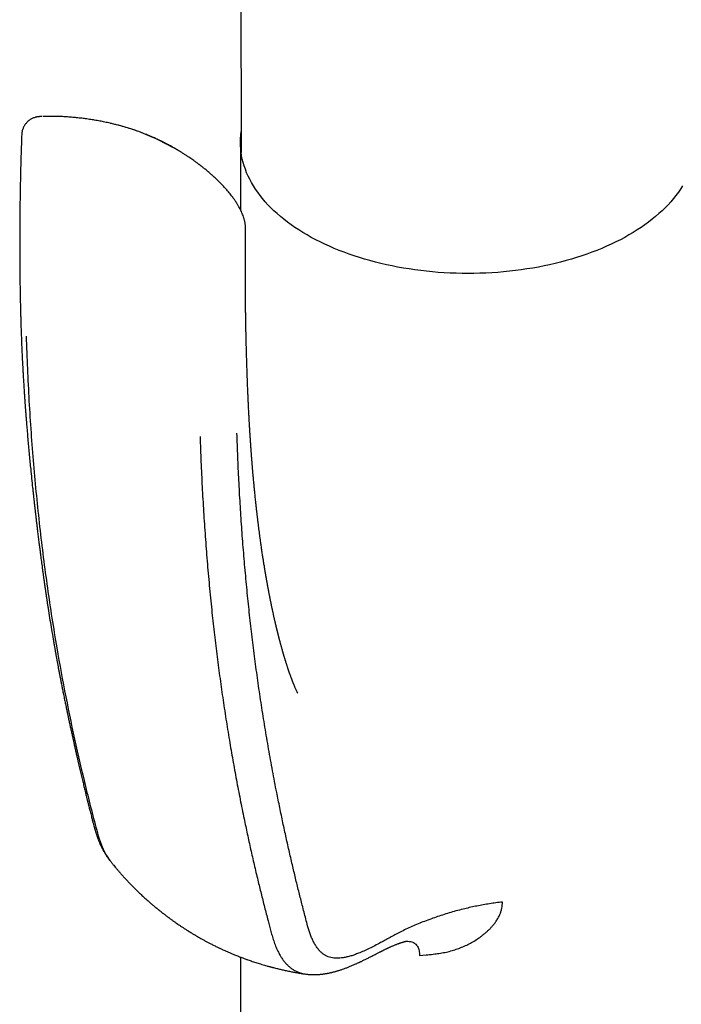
# Model space of a CAD drawing. Header units: millimetres. Extents: x 8 to 718, y 12 to 784.
# Tile 9 of 58: x 643 to 679, y 192 to 246. Entities that reach past the tile are written whole.
import ezdxf

# ---------------------------------------------------------------- set-up
doc = ezdxf.new("R2010")
doc.units = ezdxf.units.MM

msp = doc.modelspace()

# ---------------------------------------------------------------- linework, layer by layer
at = {"color": 7, "linetype": 'Continuous', "lineweight": 30}
for p, q in [((645.026, 240.318), (644.891, 240.317)), ((648.407, 239.875), (648.241, 239.917)), ((655.21, 238.925), (655.21, 235.253)), ((664.969, 194.633), (665.322, 194.665)), ((655.21, 194.552), (655.21, 182.478))]:
    msp.add_line(p, q, dxfattribs=at)
at = {"color": 7, "linetype": 'Continuous', "lineweight": 30, "flags": 128}
msp.add_lwpolyline([(679.298, 236.536), (679.186, 236.36), (679.066, 236.186), (678.938, 236.014), (678.802, 235.843), (678.658, 235.675), (678.507, 235.509), (678.348, 235.346), (678.182, 235.185), (678.009, 235.026), (677.829, 234.871), (677.642, 234.718), (677.447, 234.567), (677.246, 234.42), (677.039, 234.276), (676.825, 234.135), (676.604, 233.998), (676.378, 233.863), (676.145, 233.733), (675.907, 233.605), (675.663, 233.482), (675.413, 233.362), (675.158, 233.246), (674.898, 233.134), (674.633, 233.026), (674.363, 232.922), (674.089, 232.822), (673.81, 232.726), (673.526, 232.634), (673.239, 232.547), (672.948, 232.464), (672.653, 232.386), (672.355, 232.312), (672.053, 232.242), (671.749, 232.177), (671.442, 232.117), (671.132, 232.062), (670.819, 232.011), (670.504, 231.965), (670.188, 231.923), (669.869, 231.887), (669.55, 231.855), (669.228, 231.828), (668.906, 231.806), (668.583, 231.789), (668.259, 231.777), (667.934, 231.769), (667.61, 231.767), (667.285, 231.769), (666.961, 231.777), (666.637, 231.789), (666.314, 231.806), (665.991, 231.828), (665.67, 231.855), (665.35, 231.887), (665.032, 231.923), (664.715, 231.965), (664.4, 232.011), (664.088, 232.062), (663.778, 232.117), (663.471, 232.177), (663.166, 232.242), (662.864, 232.312), (662.566, 232.386), (662.271, 232.464), (661.98, 232.547), (661.693, 232.634), (661.41, 232.726), (661.131, 232.822), (660.856, 232.922), (660.586, 233.026), (660.321, 233.134), (660.061, 233.246), (659.806, 233.362), (659.557, 233.482), (659.313, 233.605), (659.074, 233.733), (658.842, 233.863), (658.615, 233.998), (658.395, 234.135), (658.181, 234.276), (657.973, 234.42), (657.772, 234.567), (657.578, 234.718), (657.391, 234.871), (657.21, 235.026), (657.037, 235.185), (656.871, 235.346), (656.712, 235.509), (656.561, 235.675), (656.418, 235.843), (656.282, 236.014), (656.154, 236.186), (656.033, 236.36), (655.921, 236.536), (655.817, 236.713), (655.72, 236.892), (655.632, 237.072), (655.552, 237.254), (655.481, 237.437), (655.417, 237.621), (655.362, 237.805), (655.316, 237.991), (655.278, 238.177), (655.248, 238.363), (655.227, 238.55), (655.214, 238.738), (655.21, 238.925), (655.214, 239.112), (655.227, 239.3), (655.248, 239.487), (655.249, 239.491)], dxfattribs=at)
at = {"color": 7, "linetype": 'Continuous', "lineweight": 30}
for points, knots in [([(655.081, 311.55), (655.109, 301.291), (655.156, 284.13), (655.202, 263.488), (655.231, 249.347), (655.246, 242.107), (655.253, 238.348)], [0, 0, 0, 0, 0.42054, 0.703408, 0.845984, 1, 1, 1, 1]), ([(644.397, 240.313), (644.375, 240.311), (644.335, 240.309), (644.285, 240.306), (644.246, 240.302), (644.217, 240.299), (644.193, 240.296), (644.164, 240.292), (644.128, 240.286), (644.079, 240.275), (644.017, 240.259), (643.947, 240.235), (643.872, 240.203), (643.8, 240.165), (643.729, 240.119), (643.658, 240.065), (643.592, 240.005), (643.537, 239.943), (643.498, 239.894), (643.469, 239.853), (643.444, 239.814), (643.416, 239.764), (643.385, 239.701), (643.356, 239.626), (643.329, 239.539), (643.309, 239.441), (643.304, 239.371), (643.301, 239.335)], [0, 0, 0, 0, 0.0438172, 0.0810155, 0.1120117, 0.1368102, 0.1553177, 0.1701316, 0.1994537, 0.2304396, 0.2651033, 0.3156284, 0.3623184, 0.409776, 0.458743, 0.5111156, 0.5660849, 0.6151687, 0.6561399, 0.6761492, 0.7029702, 0.7367798, 0.7773997, 0.8245414, 0.8777775, 0.9365179, 1, 1, 1, 1]), ([(644.982, 240.321), (644.909, 240.321), (644.761, 240.322), (644.583, 240.32), (644.481, 240.315), (644.449, 240.313)], [0, 0, 0, 0, 0.403546, 0.811599, 1, 1, 1, 1]), ([(648.184, 239.93), (648.16, 239.935), (648.043, 239.963), (647.833, 240.008), (647.554, 240.064), (647.274, 240.113), (646.993, 240.158), (646.713, 240.197), (646.432, 240.231), (646.152, 240.26), (645.871, 240.283), (645.591, 240.301), (645.311, 240.313), (645.122, 240.32), (645.027, 240.32), (645.026, 240.32)], [0, 0, 0, 0, 0.023221, 0.112925, 0.202396, 0.291641, 0.380669, 0.469485, 0.558097, 0.646513, 0.73474, 0.822783, 0.910651, 0.998349, 1, 1, 1, 1]), ([(651.563, 238.606), (651.197, 238.804), (650.508, 239.177), (649.464, 239.575), (648.708, 239.813), (648.271, 239.905), (648.183, 239.924)], [0, 0, 0, 0, 0.350597, 0.659893, 0.931029, 1, 1, 1, 1]), ([(651.64, 238.574), (651.599, 238.598), (651.52, 238.643), (651.408, 238.705), (651.31, 238.759), (651.224, 238.805), (651.152, 238.843), (651.094, 238.873), (651.049, 238.896), (651.018, 238.912), (650.998, 238.922), (650.985, 238.928), (650.969, 238.936), (650.942, 238.949), (650.902, 238.969), (650.851, 238.995), (650.788, 239.025), (650.713, 239.061), (650.626, 239.102), (650.526, 239.147), (650.415, 239.197), (650.292, 239.25), (650.161, 239.304), (649.959, 239.386), (649.686, 239.49), (649.337, 239.61), (648.98, 239.722), (648.693, 239.804), (648.523, 239.846), (648.477, 239.858)], [0, 0, 0, 0, 0.042379, 0.080241, 0.113588, 0.14242, 0.166734, 0.18653, 0.201055, 0.21156, 0.218044, 0.221109, 0.224321, 0.234141, 0.247623, 0.264766, 0.285574, 0.310587, 0.339423, 0.372087, 0.408585, 0.448926, 0.492029, 0.535156, 0.642522, 0.749298, 0.855545, 0.961323, 1, 1, 1, 1]), ([(643.3, 239.334), (643.295, 239.199), (643.284, 238.887), (643.268, 238.407), (643.253, 237.899), (643.24, 237.409), (643.229, 236.937), (643.22, 236.491), (643.212, 236.071), (643.206, 235.675), (643.201, 235.295), (643.197, 234.931), (643.194, 234.583), (643.192, 234.25), (643.191, 233.933), (643.19, 233.631), (643.19, 233.345), (643.19, 233.076), (643.191, 232.823), (643.192, 232.587), (643.194, 232.365), (643.195, 232.163), (643.197, 231.98), (643.199, 231.814), (643.2, 231.661), (643.202, 231.515), (643.204, 231.373), (643.206, 231.229), (643.21, 230.995), (643.215, 230.667), (643.222, 230.346), (643.226, 230.12), (643.229, 229.994), (643.232, 229.866), (643.235, 229.739), (643.239, 229.618), (643.241, 229.507), (643.244, 229.409), (643.246, 229.324), (643.248, 229.254), (643.25, 229.207), (643.251, 229.175), (643.251, 229.15), (643.253, 229.113), (643.254, 229.064), (643.256, 229.002), (643.258, 228.927), (643.26, 228.871), (643.261, 228.84), (643.261, 228.839)], [0, 0, 0, 0, 0.038051, 0.08741, 0.135134, 0.181226, 0.225688, 0.268521, 0.307415, 0.344862, 0.380862, 0.415415, 0.448522, 0.480182, 0.510396, 0.539163, 0.566484, 0.592357, 0.616361, 0.638968, 0.66018, 0.679995, 0.697092, 0.712993, 0.727697, 0.74133, 0.754939, 0.768757, 0.782784, 0.822442, 0.863686, 0.875761, 0.887966, 0.9003, 0.912764, 0.924857, 0.935626, 0.945045, 0.953312, 0.960157, 0.96558, 0.966983, 0.969319, 0.972887, 0.977686, 0.983718, 0.990981, 0.999476, 1, 1, 1, 1]), ([(655.494, 234.177), (655.494, 234.199), (655.494, 234.24), (655.491, 234.294), (655.488, 234.338), (655.485, 234.381), (655.479, 234.43), (655.472, 234.479), (655.464, 234.53), (655.453, 234.585), (655.44, 234.643), (655.426, 234.698), (655.412, 234.75), (655.396, 234.805), (655.37, 234.882), (655.338, 234.969), (655.291, 235.084), (655.244, 235.186), (655.19, 235.295), (655.143, 235.381), (655.098, 235.459), (655.058, 235.527), (655.011, 235.601), (654.961, 235.678), (654.911, 235.752), (654.855, 235.831), (654.795, 235.912), (654.725, 236.004), (654.647, 236.103), (654.56, 236.209), (654.468, 236.315), (654.377, 236.418), (654.292, 236.51), (654.213, 236.594), (654.14, 236.671), (654.063, 236.749), (653.978, 236.832), (653.887, 236.92), (653.792, 237.009), (653.703, 237.09), (653.621, 237.164), (653.544, 237.232), (653.464, 237.3), (653.382, 237.369), (653.302, 237.435), (653.227, 237.496), (653.165, 237.545), (653.115, 237.584), (653.077, 237.614), (653.046, 237.638), (653.02, 237.658), (652.996, 237.676), (652.969, 237.697), (652.935, 237.722), (652.894, 237.753), (652.845, 237.789), (652.784, 237.834), (652.709, 237.888), (652.62, 237.951), (652.517, 238.022), (652.402, 238.101), (652.274, 238.185), (652.134, 238.276), (651.981, 238.371), (651.815, 238.472), (651.7, 238.54), (651.64, 238.574)], [0, 0, 0, 0, 0.010798, 0.019636, 0.02682, 0.0342, 0.04213, 0.05169, 0.059431, 0.068975, 0.080526, 0.089909, 0.098512, 0.107395, 0.117592, 0.14078, 0.159403, 0.182284, 0.20048, 0.222104, 0.233922, 0.247419, 0.262826, 0.278741, 0.294582, 0.308728, 0.327529, 0.345537, 0.367276, 0.390991, 0.414338, 0.437139, 0.458914, 0.476632, 0.493993, 0.511245, 0.530475, 0.552119, 0.573312, 0.593502, 0.609716, 0.626285, 0.643212, 0.660499, 0.677965, 0.693709, 0.70723, 0.716403, 0.724176, 0.730552, 0.735533, 0.739642, 0.744982, 0.751771, 0.76001, 0.769702, 0.781144, 0.796219, 0.813679, 0.833521, 0.855742, 0.88034, 0.906813, 0.935579, 0.966641, 1, 1, 1, 1]), ([(655.663, 224.382), (655.661, 224.41), (655.658, 224.475), (655.653, 224.575), (655.648, 224.677), (655.644, 224.767), (655.641, 224.842), (655.638, 224.909), (655.635, 224.98), (655.631, 225.06), (655.627, 225.151), (655.623, 225.245), (655.619, 225.353), (655.613, 225.474), (655.608, 225.606), (655.603, 225.724), (655.599, 225.831), (655.595, 225.933), (655.591, 226.037), (655.588, 226.138), (655.584, 226.229), (655.581, 226.317), (655.577, 226.43), (655.572, 226.57), (655.567, 226.735), (655.562, 226.898), (655.557, 227.056), (655.552, 227.203), (655.548, 227.351), (655.544, 227.507), (655.54, 227.645), (655.537, 227.754), (655.535, 227.824), (655.533, 227.893), (655.532, 227.964), (655.53, 228.04), (655.528, 228.119), (655.526, 228.199), (655.524, 228.279), (655.522, 228.364), (655.52, 228.456), (655.518, 228.559), (655.516, 228.656), (655.514, 228.744), (655.513, 228.815), (655.512, 228.879), (655.511, 228.932), (655.51, 228.976), (655.509, 229.01), (655.509, 229.042), (655.508, 229.081), (655.507, 229.135), (655.506, 229.205), (655.504, 229.288), (655.503, 229.376), (655.501, 229.481), (655.5, 229.594), (655.498, 229.715), (655.496, 229.826), (655.495, 229.931), (655.494, 230.034), (655.493, 230.136), (655.491, 230.254), (655.49, 230.394), (655.488, 230.558), (655.487, 230.73), (655.486, 230.889), (655.485, 231.028), (655.484, 231.142), (655.484, 231.24), (655.483, 231.323), (655.483, 231.404), (655.483, 231.493), (655.482, 231.596), (655.482, 231.72), (655.482, 231.864), (655.482, 232.03), (655.482, 232.175), (655.482, 232.29), (655.482, 232.366), (655.482, 232.431), (655.482, 232.485), (655.482, 232.531), (655.482, 232.579), (655.483, 232.638), (655.483, 232.714), (655.483, 232.8), (655.484, 232.888), (655.484, 232.971), (655.485, 233.059), (655.485, 233.15), (655.486, 233.242), (655.486, 233.323), (655.487, 233.389), (655.487, 233.439), (655.487, 233.476), (655.488, 233.508), (655.488, 233.54), (655.488, 233.581), (655.489, 233.633), (655.489, 233.703), (655.49, 233.79), (655.491, 233.896), (655.493, 234.019), (655.494, 234.117), (655.494, 234.174), (655.495, 234.185)], [0, 0, 0, 0, 0.00865, 0.020244, 0.031219, 0.040577, 0.048066, 0.054563, 0.061731, 0.069966, 0.079552, 0.089833, 0.099243, 0.113223, 0.127357, 0.140188, 0.149758, 0.160505, 0.171854, 0.182201, 0.191516, 0.200071, 0.209518, 0.226317, 0.24347, 0.260417, 0.276725, 0.292134, 0.305943, 0.322067, 0.340415, 0.348321, 0.355468, 0.362134, 0.369344, 0.377354, 0.385588, 0.393522, 0.401903, 0.41026, 0.419641, 0.430123, 0.441707, 0.449509, 0.45704, 0.463532, 0.468983, 0.473393, 0.47676, 0.479513, 0.483061, 0.488809, 0.495992, 0.504612, 0.514048, 0.52303, 0.536561, 0.548788, 0.559862, 0.5705, 0.580797, 0.591109, 0.601684, 0.616937, 0.633647, 0.651658, 0.669435, 0.681932, 0.693891, 0.70389, 0.711691, 0.719277, 0.728305, 0.738777, 0.750588, 0.765843, 0.782599, 0.800858, 0.809665, 0.817399, 0.823969, 0.829374, 0.833614, 0.837825, 0.843821, 0.851651, 0.860845, 0.869728, 0.87815, 0.886111, 0.896303, 0.90562, 0.913867, 0.920851, 0.925301, 0.929024, 0.932032, 0.934827, 0.938879, 0.944187, 0.950753, 0.9598, 0.970495, 0.98284, 0.996841, 1, 1, 1, 1]), ([(643.261, 228.843), (643.266, 228.695), (643.276, 228.402), (643.292, 227.973), (643.31, 227.561), (643.329, 227.165), (643.348, 226.787), (643.366, 226.449), (643.383, 226.151), (643.399, 225.89), (643.415, 225.64), (643.43, 225.402), (643.445, 225.177), (643.46, 224.96), (643.475, 224.75), (643.489, 224.55), (643.501, 224.396), (643.509, 224.283), (643.515, 224.209), (643.52, 224.143), (643.524, 224.089), (643.527, 224.052), (643.529, 224.026), (643.53, 224.004), (643.533, 223.977), (643.535, 223.94), (643.539, 223.895), (643.544, 223.836), (643.549, 223.762), (643.557, 223.673), (643.565, 223.572), (643.593, 223.232), (643.641, 222.665), (643.713, 221.88), (643.796, 221.028), (643.863, 220.373), (643.913, 219.911), (643.934, 219.718), (643.954, 219.533), (643.971, 219.386), (643.983, 219.275), (643.992, 219.197), (644, 219.124), (644.008, 219.055), (644.015, 218.99), (644.022, 218.932), (644.027, 218.885), (644.031, 218.852), (644.033, 218.832), (644.035, 218.815), (644.037, 218.794), (644.041, 218.767), (644.044, 218.734), (644.05, 218.687), (644.057, 218.624), (644.066, 218.544), (644.077, 218.45), (644.09, 218.344), (644.103, 218.235), (644.116, 218.124), (644.129, 218.016), (644.142, 217.904), (644.155, 217.793), (644.176, 217.621), (644.204, 217.393), (644.239, 217.114), (644.272, 216.852), (644.302, 216.623), (644.328, 216.424), (644.35, 216.254), (644.372, 216.089), (644.394, 215.922), (644.418, 215.748), (644.442, 215.566), (644.468, 215.378), (644.496, 215.183), (644.519, 215.018), (644.537, 214.891), (644.549, 214.809), (644.558, 214.743), (644.565, 214.695), (644.57, 214.663), (644.573, 214.638), (644.578, 214.609), (644.584, 214.566), (644.592, 214.508), (644.603, 214.436), (644.614, 214.358), (644.627, 214.275), (644.64, 214.188), (644.653, 214.096), (644.672, 213.971), (644.696, 213.81), (644.727, 213.609), (644.775, 213.302), (644.84, 212.891), (644.925, 212.375), (644.99, 211.99), (645.033, 211.738), (645.053, 211.626), (645.071, 211.521), (645.088, 211.428), (645.102, 211.347), (645.114, 211.281), (645.123, 211.229), (645.13, 211.19), (645.136, 211.157), (645.14, 211.132), (645.144, 211.112), (645.147, 211.093), (645.152, 211.066), (645.159, 211.028), (645.168, 210.979), (645.178, 210.923), (645.189, 210.863), (645.2, 210.802), (645.219, 210.702), (645.245, 210.56), (645.278, 210.382), (645.312, 210.202), (645.347, 210.018), (645.385, 209.821), (645.425, 209.613), (645.468, 209.394), (645.514, 209.165), (645.555, 208.959), (645.591, 208.779), (645.621, 208.635), (645.649, 208.498), (645.673, 208.379), (645.695, 208.277), (645.713, 208.191), (645.729, 208.111), (645.744, 208.039), (645.757, 207.98), (645.766, 207.936), (645.773, 207.903), (645.779, 207.874), (645.785, 207.844), (645.795, 207.797), (645.809, 207.732), (645.827, 207.646), (645.848, 207.55), (645.869, 207.449), (645.893, 207.341), (645.922, 207.203), (645.96, 207.032), (646.005, 206.825), (646.052, 206.61), (646.101, 206.388), (646.151, 206.166), (646.201, 205.945), (646.25, 205.728), (646.299, 205.515), (646.355, 205.27), (646.419, 204.994), (646.49, 204.69), (646.559, 204.398), (646.625, 204.117), (646.69, 203.846), (646.741, 203.636), (646.778, 203.483), (646.802, 203.385), (646.825, 203.291), (646.846, 203.204), (646.864, 203.131), (646.878, 203.076), (646.888, 203.034), (646.897, 202.999), (646.907, 202.957), (646.92, 202.907), (646.934, 202.848), (646.951, 202.783), (646.971, 202.702), (646.996, 202.603), (647.026, 202.484), (647.059, 202.354), (647.091, 202.23), (647.121, 202.115), (647.146, 202.017), (647.17, 201.923), (647.192, 201.839), (647.212, 201.764), (647.228, 201.705), (647.241, 201.659), (647.25, 201.625), (647.258, 201.596), (647.265, 201.571), (647.271, 201.549), (647.278, 201.524), (647.289, 201.488), (647.304, 201.436), (647.323, 201.374), (647.342, 201.312), (647.36, 201.254), (647.377, 201.202), (647.395, 201.15), (647.413, 201.097), (647.433, 201.044), (647.454, 200.988), (647.476, 200.93), (647.502, 200.865), (647.528, 200.801), (647.552, 200.746), (647.569, 200.707), (647.584, 200.675), (647.608, 200.621), (647.644, 200.545), (647.692, 200.451), (647.739, 200.361), (647.787, 200.277), (647.825, 200.211), (647.856, 200.161), (647.882, 200.12), (647.912, 200.073), (647.943, 200.026), (647.971, 199.986), (647.992, 199.956), (648.009, 199.932), (648.029, 199.904), (648.056, 199.867), (648.092, 199.821), (648.118, 199.788), (648.133, 199.769)], [0, 0, 0, 0, 0.014257, 0.0279995, 0.0412227, 0.0539222, 0.0660942, 0.077735, 0.0865068, 0.0949474, 0.1030557, 0.1107749, 0.1180393, 0.1248477, 0.1319304, 0.1384386, 0.1443712, 0.1469681, 0.1494369, 0.1516589, 0.1533992, 0.154651, 0.155321, 0.1559127, 0.1568003, 0.1579867, 0.1594719, 0.161256, 0.1637426, 0.1666447, 0.1699626, 0.1736827, 0.1998641, 0.2255963, 0.2509162, 0.2840267, 0.2904918, 0.2969436, 0.303188, 0.3088899, 0.3116298, 0.3142223, 0.3166677, 0.3189658, 0.3211167, 0.3231204, 0.3248338, 0.3257841, 0.3263814, 0.3268447, 0.327524, 0.3284239, 0.3295445, 0.3308856, 0.3331337, 0.335814, 0.3389263, 0.3424705, 0.3464464, 0.3498731, 0.3535657, 0.3573456, 0.3610551, 0.3646942, 0.3746484, 0.384035, 0.3928544, 0.4011074, 0.4071947, 0.412933, 0.4183791, 0.4239643, 0.4298858, 0.4360437, 0.4424377, 0.4490676, 0.4559023, 0.4592677, 0.4620743, 0.4643227, 0.466013, 0.4669497, 0.4676317, 0.4685723, 0.4698532, 0.4720244, 0.4745529, 0.4772319, 0.4800615, 0.4830414, 0.4861716, 0.489452, 0.4958554, 0.5027621, 0.5100569, 0.5274686, 0.5452754, 0.5634712, 0.5675258, 0.5715307, 0.5751712, 0.5784082, 0.5812424, 0.5836742, 0.5853029, 0.5866836, 0.5878164, 0.5887016, 0.589339, 0.5898408, 0.5907473, 0.5920818, 0.5938439, 0.5958859, 0.5979726, 0.6001009, 0.602271, 0.6084533, 0.6149506, 0.6210178, 0.6274083, 0.634326, 0.6417834, 0.6493709, 0.657447, 0.666013, 0.6712909, 0.6765119, 0.6813654, 0.6858496, 0.689171, 0.6922558, 0.6951039, 0.6977093, 0.6999212, 0.7013363, 0.7024671, 0.703421, 0.7044945, 0.7057051, 0.7083732, 0.7115213, 0.714957, 0.7186145, 0.7224943, 0.7265973, 0.7334975, 0.7409543, 0.748972, 0.7568513, 0.7650561, 0.7731281, 0.7810381, 0.7887857, 0.7963706, 0.8079593, 0.8191417, 0.829914, 0.840292, 0.8503334, 0.8600371, 0.8637556, 0.8674208, 0.8710322, 0.8743463, 0.8771116, 0.879326, 0.8805387, 0.8817692, 0.8833318, 0.8852273, 0.8874439, 0.8898947, 0.8925637, 0.8965911, 0.9010343, 0.9058956, 0.9111775, 0.9149338, 0.9187703, 0.9222824, 0.9254306, 0.9282137, 0.9306306, 0.9320515, 0.9333057, 0.9343929, 0.935313, 0.9360659, 0.936813, 0.937934, 0.9399132, 0.9422699, 0.9444388, 0.9464005, 0.9482157, 0.949926, 0.9517257, 0.9536749, 0.9555276, 0.9575238, 0.9597289, 0.9623471, 0.9642244, 0.9655508, 0.9664745, 0.9676246, 0.9712336, 0.974551, 0.9778064, 0.9809565, 0.9837529, 0.9850387, 0.986538, 0.9882827, 0.9902091, 0.991894, 0.9928241, 0.9936278, 0.9946483, 0.9960492, 0.9978324, 1, 1, 1, 1]), ([(643.541, 228.353), (643.586, 227.177), (643.678, 224.824), (643.927, 221.368), (644.261, 217.97), (644.685, 214.638), (645.168, 211.553), (645.692, 208.706), (646.242, 206.083), (646.695, 204.151), (647.015, 202.878), (647.177, 202.244), (647.345, 201.615), (647.509, 200.982), (647.734, 200.408), (647.938, 200.009), (648.089, 199.834), (648.12, 199.798)], [0, 0, 0, 0, 0.113655, 0.227297, 0.340923, 0.454535, 0.568131, 0.662781, 0.757421, 0.852053, 0.87571, 0.899367, 0.923023, 0.946674, 0.970285, 0.993876, 1, 1, 1, 1]), ([(658.336, 208.919), (658.336, 208.919), (658.336, 208.918), (658.331, 208.926), (658.323, 208.943), (658.308, 208.973), (658.287, 209.016), (658.262, 209.07), (658.233, 209.134), (658.201, 209.206), (658.174, 209.27), (658.152, 209.323), (658.135, 209.364), (658.118, 209.405), (658.101, 209.447), (658.087, 209.482), (658.074, 209.514), (658.063, 209.543), (658.052, 209.57), (658.043, 209.594), (658.034, 209.619), (658.023, 209.646), (658.012, 209.677), (657.998, 209.712), (657.983, 209.754), (657.967, 209.796), (657.952, 209.839), (657.935, 209.884), (657.919, 209.928), (657.903, 209.975), (657.886, 210.023), (657.868, 210.074), (657.849, 210.131), (657.831, 210.184), (657.811, 210.242), (657.793, 210.297), (657.774, 210.355), (657.756, 210.409), (657.74, 210.458), (657.725, 210.504), (657.711, 210.55), (657.698, 210.591), (657.687, 210.625), (657.678, 210.655), (657.668, 210.687), (657.659, 210.717), (657.651, 210.743), (657.642, 210.771), (657.63, 210.809), (657.618, 210.851), (657.605, 210.895), (657.592, 210.937), (657.581, 210.975), (657.571, 211.008), (657.564, 211.033), (657.557, 211.058), (657.549, 211.085), (657.54, 211.115), (657.532, 211.143), (657.522, 211.175), (657.511, 211.216), (657.497, 211.266), (657.482, 211.316), (657.468, 211.367), (657.455, 211.415), (657.443, 211.46), (657.431, 211.501), (657.418, 211.55), (657.402, 211.607), (657.387, 211.666), (657.371, 211.723), (657.357, 211.776), (657.345, 211.825), (657.333, 211.868), (657.322, 211.91), (657.312, 211.949), (657.303, 211.986), (657.294, 212.022), (657.284, 212.061), (657.274, 212.098), (657.266, 212.13), (657.258, 212.163), (657.249, 212.198), (657.241, 212.23), (657.235, 212.257), (657.229, 212.281), (657.223, 212.305), (657.216, 212.333), (657.208, 212.365), (657.199, 212.401), (657.19, 212.438), (657.182, 212.473), (657.175, 212.502), (657.168, 212.532), (657.16, 212.565), (657.152, 212.599), (657.144, 212.63), (657.138, 212.657), (657.132, 212.684), (657.125, 212.714), (657.118, 212.744), (657.112, 212.77), (657.103, 212.807), (657.091, 212.858), (657.077, 212.919), (657.064, 212.979), (657.049, 213.045), (657.033, 213.117), (657.016, 213.193), (657, 213.268), (656.983, 213.342), (656.968, 213.416), (656.953, 213.482), (656.94, 213.546), (656.926, 213.609), (656.911, 213.684), (656.895, 213.76), (656.879, 213.839), (656.866, 213.905), (656.852, 213.972), (656.839, 214.038), (656.826, 214.1), (656.813, 214.166), (656.801, 214.231), (656.787, 214.3), (656.774, 214.371), (656.76, 214.441), (656.747, 214.51), (656.735, 214.572), (656.725, 214.629), (656.715, 214.683), (656.705, 214.736), (656.695, 214.788), (656.685, 214.847), (656.673, 214.909), (656.662, 214.971), (656.652, 215.031), (656.641, 215.089), (656.631, 215.148), (656.622, 215.2), (656.613, 215.248), (656.605, 215.298), (656.595, 215.354), (656.586, 215.409), (656.577, 215.46), (656.568, 215.516), (656.558, 215.575), (656.547, 215.639), (656.537, 215.7), (656.527, 215.761), (656.513, 215.845), (656.497, 215.946), (656.479, 216.056), (656.463, 216.159), (656.448, 216.258), (656.432, 216.363), (656.414, 216.476), (656.397, 216.595), (656.379, 216.714), (656.362, 216.832), (656.346, 216.945), (656.329, 217.063), (656.31, 217.199), (656.288, 217.357), (656.266, 217.522), (656.244, 217.688), (656.222, 217.856), (656.204, 217.998), (656.19, 218.11), (656.18, 218.191), (656.17, 218.275), (656.159, 218.359), (656.15, 218.441), (656.141, 218.515), (656.133, 218.585), (656.125, 218.652), (656.117, 218.718), (656.11, 218.782), (656.103, 218.838), (656.097, 218.891), (656.09, 218.954), (656.081, 219.032), (656.071, 219.129), (656.059, 219.24), (656.045, 219.365), (656.031, 219.5), (656.016, 219.639), (656.003, 219.773), (655.99, 219.895), (655.979, 220.005), (655.969, 220.111), (655.959, 220.216), (655.948, 220.329), (655.937, 220.455), (655.925, 220.587), (655.913, 220.715), (655.903, 220.828), (655.894, 220.927), (655.887, 221.014), (655.88, 221.091), (655.875, 221.154), (655.871, 221.203), (655.868, 221.242), (655.864, 221.282), (655.861, 221.329), (655.856, 221.386), (655.85, 221.454), (655.844, 221.529), (655.838, 221.607), (655.832, 221.689), (655.825, 221.775), (655.818, 221.866), (655.812, 221.956), (655.805, 222.041), (655.8, 222.116), (655.795, 222.176), (655.792, 222.221), (655.79, 222.253), (655.788, 222.285), (655.785, 222.325), (655.78, 222.386), (655.775, 222.466), (655.769, 222.557), (655.759, 222.702), (655.746, 222.902), (655.734, 223.091), (655.726, 223.214), (655.723, 223.267), (655.721, 223.313), (655.718, 223.351), (655.717, 223.378), (655.715, 223.398), (655.714, 223.418), (655.713, 223.445), (655.711, 223.482), (655.708, 223.534), (655.704, 223.605), (655.698, 223.695), (655.693, 223.802), (655.686, 223.925), (655.679, 224.064), (655.671, 224.22), (655.665, 224.329), (655.662, 224.387)], [0, 0, 0, 0, 0.0039612, 0.0102828, 0.0169723, 0.0259896, 0.0347724, 0.0438015, 0.053181, 0.0620903, 0.0709503, 0.0754528, 0.0796762, 0.0840943, 0.0885907, 0.0922951, 0.0946973, 0.0979088, 0.1006003, 0.1025903, 0.1047452, 0.1074433, 0.1099832, 0.1133867, 0.1169223, 0.1211049, 0.1245528, 0.1280883, 0.1325517, 0.1358002, 0.1396862, 0.144445, 0.1482711, 0.1534724, 0.1573013, 0.162138, 0.1664646, 0.1708427, 0.1746856, 0.1778037, 0.1814628, 0.1850788, 0.1870202, 0.1892021, 0.1918687, 0.194077, 0.195758, 0.1977641, 0.2002622, 0.2040774, 0.2069746, 0.2098618, 0.2130359, 0.2151739, 0.2169552, 0.2184856, 0.2204136, 0.222741, 0.2248214, 0.2264553, 0.229557, 0.2333807, 0.2369862, 0.2399968, 0.2440289, 0.2467705, 0.2492557, 0.2524742, 0.2568135, 0.2609887, 0.2645077, 0.2683892, 0.2715328, 0.2744083, 0.2769975, 0.2800226, 0.282184, 0.2843723, 0.2872248, 0.2897941, 0.2916075, 0.2937248, 0.2961764, 0.2984602, 0.3001235, 0.3014818, 0.3030686, 0.3048983, 0.3069173, 0.3092467, 0.3118844, 0.314239, 0.3159059, 0.3176844, 0.3199144, 0.3223051, 0.3242632, 0.325853, 0.3274647, 0.3295674, 0.331622, 0.333257, 0.3344727, 0.3386816, 0.3430166, 0.3461891, 0.3500274, 0.3555309, 0.3599035, 0.3644003, 0.3696299, 0.3737641, 0.3782291, 0.3821394, 0.3856837, 0.389993, 0.3960766, 0.399783, 0.4046053, 0.4081997, 0.4122572, 0.416672, 0.4197423, 0.4242708, 0.4286579, 0.4323645, 0.4371718, 0.4414952, 0.4449128, 0.4483999, 0.4518492, 0.4547385, 0.4579011, 0.4614032, 0.4652802, 0.4691944, 0.4724449, 0.4760883, 0.4797408, 0.4829445, 0.4854818, 0.4882841, 0.4918842, 0.4955038, 0.4981188, 0.5009374, 0.5056664, 0.5092025, 0.5122791, 0.5158738, 0.5199755, 0.5270711, 0.5337311, 0.5394828, 0.545068, 0.5511916, 0.5579451, 0.5648962, 0.5719404, 0.5788678, 0.5854459, 0.5914772, 0.5994539, 0.6090804, 0.6187002, 0.627947, 0.6376653, 0.6476112, 0.6522643, 0.6568687, 0.6615381, 0.6666878, 0.6710983, 0.6754841, 0.6794097, 0.6828726, 0.6870419, 0.6906249, 0.6937199, 0.6964871, 0.6996362, 0.7043306, 0.7097863, 0.7160156, 0.7230298, 0.7308213, 0.7388001, 0.7465879, 0.7532061, 0.7593289, 0.7651037, 0.7709403, 0.7769199, 0.783888, 0.7919777, 0.7989948, 0.8052527, 0.8107493, 0.8155026, 0.8197501, 0.8235602, 0.8258745, 0.8279908, 0.8299875, 0.832512, 0.8357085, 0.8395028, 0.8437796, 0.8480599, 0.852314, 0.8573442, 0.862337, 0.8672924, 0.8721523, 0.876352, 0.8797473, 0.8820124, 0.8836878, 0.8850581, 0.8872186, 0.8902783, 0.8952135, 0.9002346, 0.9052983, 0.9190665, 0.9331012, 0.9362806, 0.939269, 0.9417782, 0.9438059, 0.9453517, 0.9462281, 0.9471498, 0.9486095, 0.9506111, 0.953155, 0.9571875, 0.962104, 0.9679057, 0.9745944, 0.9821716, 0.9906394, 1, 1, 1, 1]), ([(669.483, 197.545), (669.365, 197.531), (669.129, 197.504), (668.78, 197.453), (668.436, 197.395), (668.096, 197.33), (667.762, 197.259), (667.413, 197.178), (667.05, 197.085), (666.675, 196.98), (666.311, 196.869), (665.957, 196.754), (665.602, 196.629), (665.245, 196.496), (664.891, 196.354), (664.551, 196.209), (664.228, 196.062), (663.922, 195.915), (663.633, 195.768), (663.362, 195.62), (663.103, 195.474), (662.828, 195.322), (662.538, 195.168), (662.235, 195.016), (661.94, 194.878), (661.674, 194.766), (661.436, 194.677), (661.223, 194.607), (661.015, 194.552), (660.82, 194.513), (660.636, 194.49), (660.465, 194.483), (660.3, 194.493), (660.142, 194.52), (659.993, 194.566), (659.853, 194.63), (659.723, 194.713), (659.602, 194.813), (659.49, 194.928), (659.382, 195.065), (659.278, 195.224), (659.179, 195.407), (659.089, 195.603), (659.009, 195.81), (658.937, 196.029), (658.859, 196.3), (658.774, 196.624), (658.677, 196.995), (658.555, 197.473), (658.408, 198.061), (658.235, 198.76), (658.06, 199.494), (657.882, 200.259), (657.703, 201.057), (657.527, 201.866), (657.356, 202.684), (657.166, 203.626), (656.962, 204.691), (656.748, 205.879), (656.546, 207.069), (656.357, 208.261), (656.181, 209.45), (656.018, 210.637), (655.868, 211.824), (655.729, 213.018), (655.601, 214.228), (655.483, 215.457), (655.376, 216.704), (655.281, 217.962), (655.198, 219.228), (655.127, 220.504), (655.068, 221.787), (655.038, 222.648), (655.024, 223.079)], [0, 0, 0, 0, 0.006988, 0.013962, 0.020917, 0.027847, 0.034744, 0.0416, 0.049768, 0.05786, 0.065863, 0.073768, 0.081566, 0.090162, 0.098599, 0.106862, 0.114933, 0.122795, 0.13031, 0.137633, 0.144777, 0.151747, 0.16038, 0.168764, 0.176919, 0.184862, 0.190969, 0.19697, 0.202878, 0.208709, 0.213961, 0.219171, 0.224349, 0.229509, 0.234663, 0.239823, 0.245001, 0.25021, 0.255454, 0.260736, 0.266968, 0.273255, 0.279595, 0.285986, 0.29243, 0.298925, 0.309241, 0.319686, 0.330258, 0.349461, 0.369065, 0.389022, 0.410737, 0.432731, 0.454935, 0.477277, 0.499684, 0.531613, 0.563419, 0.59502, 0.626447, 0.657753, 0.688417, 0.719032, 0.749632, 0.78025, 0.811538, 0.842887, 0.874284, 0.90571, 0.937149, 0.968584, 1, 1, 1, 1]), ([(653.016, 222.883), (653.032, 222.425), (653.063, 221.509), (653.127, 220.147), (653.204, 218.792), (653.294, 217.446), (653.398, 216.107), (653.516, 214.775), (653.643, 213.487), (653.78, 212.243), (653.924, 211.044), (654.079, 209.855), (654.245, 208.676), (654.422, 207.51), (654.606, 206.375), (654.796, 205.271), (654.992, 204.197), (655.197, 203.134), (655.396, 202.152), (655.588, 201.247), (655.771, 200.414), (655.963, 199.575), (656.152, 198.773), (656.34, 198.004), (656.525, 197.269), (656.678, 196.68), (656.795, 196.235), (656.874, 195.939), (656.956, 195.643), (657.048, 195.353), (657.155, 195.076), (657.264, 194.839), (657.372, 194.642), (657.473, 194.479), (657.584, 194.326), (657.704, 194.184), (657.834, 194.055), (657.975, 193.94), (658.126, 193.84), (658.287, 193.756), (658.458, 193.691), (658.629, 193.644), (658.747, 193.627), (658.801, 193.619)], [0, 0, 0, 0, 0.041519, 0.083014, 0.124507, 0.166021, 0.207583, 0.249223, 0.290945, 0.329233, 0.367525, 0.405776, 0.443946, 0.481998, 0.519884, 0.555828, 0.591565, 0.627206, 0.662893, 0.691098, 0.719559, 0.748376, 0.777642, 0.802899, 0.8286, 0.854763, 0.865168, 0.875646, 0.886194, 0.896813, 0.907504, 0.918266, 0.925646, 0.933059, 0.940503, 0.947982, 0.9555, 0.963047, 0.970617, 0.978208, 0.985816, 0.993433, 1, 1, 1, 1]), ([(648.114, 199.793), (648.116, 199.79), (648.127, 199.776), (648.151, 199.745), (648.186, 199.701), (648.227, 199.651), (648.268, 199.6), (648.323, 199.532), (648.393, 199.447), (648.492, 199.33), (648.568, 199.241), (648.619, 199.182), (648.648, 199.148), (648.684, 199.108), (648.72, 199.066), (648.758, 199.023), (648.799, 198.978), (648.844, 198.928), (648.886, 198.882), (648.924, 198.84), (648.964, 198.797), (649.004, 198.754), (649.042, 198.713), (649.08, 198.673), (649.121, 198.629), (649.163, 198.585), (649.204, 198.542), (649.246, 198.499), (649.289, 198.455), (649.331, 198.413), (649.373, 198.369), (649.421, 198.322), (649.473, 198.27), (649.525, 198.218), (649.578, 198.167), (649.633, 198.114), (649.694, 198.055), (649.766, 197.986), (649.849, 197.909), (649.933, 197.831), (650.015, 197.756), (650.099, 197.681), (650.168, 197.619), (650.221, 197.573), (650.256, 197.542), (650.295, 197.508), (650.335, 197.474), (650.375, 197.44), (650.413, 197.407), (650.453, 197.373), (650.496, 197.337), (650.538, 197.301), (650.576, 197.27), (650.608, 197.244), (650.641, 197.217), (650.675, 197.189), (650.713, 197.158), (650.751, 197.127), (650.79, 197.096), (650.832, 197.063), (650.876, 197.027), (650.919, 196.993), (650.959, 196.962), (650.999, 196.931), (651.042, 196.897), (651.088, 196.862), (651.133, 196.828), (651.177, 196.795), (651.223, 196.76), (651.268, 196.727), (651.313, 196.693), (651.361, 196.657), (651.417, 196.617), (651.477, 196.573), (651.537, 196.53), (651.624, 196.469), (651.729, 196.395), (651.861, 196.305), (651.988, 196.219), (652.121, 196.132), (652.223, 196.066), (652.298, 196.018), (652.345, 195.988), (652.39, 195.96), (652.428, 195.936), (652.463, 195.915), (652.501, 195.891), (652.545, 195.865), (652.595, 195.834), (652.648, 195.802), (652.699, 195.772), (652.742, 195.746), (652.777, 195.726), (652.823, 195.699), (652.888, 195.661), (652.968, 195.615), (653.05, 195.568), (653.129, 195.524), (653.206, 195.482), (653.28, 195.442), (653.35, 195.404), (653.42, 195.367), (653.493, 195.328), (653.57, 195.288), (653.654, 195.245), (653.744, 195.199), (653.835, 195.154), (653.919, 195.113), (653.995, 195.076), (654.065, 195.043), (654.132, 195.011), (654.198, 194.981), (654.278, 194.944), (654.375, 194.9), (654.495, 194.846), (654.625, 194.79), (654.757, 194.734), (654.881, 194.682), (654.997, 194.635), (655.11, 194.59), (655.227, 194.545), (655.349, 194.499), (655.481, 194.45), (655.616, 194.402), (655.745, 194.356), (655.864, 194.316), (655.984, 194.276), (656.109, 194.235), (656.242, 194.193), (656.38, 194.151), (656.518, 194.11), (656.634, 194.077), (656.722, 194.053), (656.785, 194.035), (656.844, 194.019), (656.904, 194.003), (656.981, 193.983), (657.077, 193.958), (657.184, 193.932), (657.289, 193.906), (657.388, 193.883), (657.49, 193.859), (657.598, 193.835), (657.712, 193.811), (657.827, 193.787), (657.943, 193.763), (658.053, 193.742), (658.162, 193.722), (658.276, 193.701), (658.376, 193.684), (658.459, 193.67), (658.521, 193.66), (658.581, 193.65), (658.642, 193.641), (658.699, 193.632), (658.737, 193.627), (658.753, 193.624)], [0, 0, 0, 0, 0.000948, 0.004254, 0.009094, 0.01421, 0.0196, 0.024834, 0.035203, 0.047376, 0.059454, 0.063126, 0.06665, 0.070895, 0.075545, 0.0793, 0.084191, 0.090168, 0.095178, 0.098925, 0.103778, 0.108963, 0.112943, 0.116969, 0.122184, 0.127366, 0.131393, 0.136245, 0.141588, 0.146009, 0.150305, 0.155972, 0.162049, 0.167566, 0.173451, 0.179564, 0.18553, 0.193638, 0.203014, 0.212284, 0.220684, 0.229422, 0.238865, 0.2426, 0.246003, 0.250062, 0.254601, 0.258652, 0.262374, 0.26635, 0.27118, 0.275576, 0.279388, 0.282614, 0.285501, 0.289338, 0.293144, 0.296953, 0.300807, 0.304972, 0.309613, 0.314208, 0.317919, 0.321542, 0.326132, 0.330946, 0.335198, 0.339299, 0.343948, 0.348754, 0.352647, 0.357166, 0.362985, 0.368956, 0.374678, 0.380424, 0.394, 0.405064, 0.418065, 0.430333, 0.442527, 0.446772, 0.451367, 0.455664, 0.459253, 0.462148, 0.465402, 0.46971, 0.474324, 0.479345, 0.484323, 0.488287, 0.491206, 0.493907, 0.500967, 0.509076, 0.516101, 0.523093, 0.530335, 0.53679, 0.543122, 0.549199, 0.555711, 0.562628, 0.569925, 0.578095, 0.586578, 0.593962, 0.600441, 0.606553, 0.61238, 0.618126, 0.623893, 0.633305, 0.64357, 0.655113, 0.666964, 0.677857, 0.687186, 0.696859, 0.706931, 0.717014, 0.728016, 0.740651, 0.751343, 0.76073, 0.770698, 0.781631, 0.792275, 0.804197, 0.816052, 0.827045, 0.833066, 0.838073, 0.842643, 0.847647, 0.853168, 0.861661, 0.8715, 0.879912, 0.887592, 0.89607, 0.905199, 0.914149, 0.924204, 0.933764, 0.942673, 0.951254, 0.960589, 0.970669, 0.975917, 0.981011, 0.985953, 0.990742, 0.996023, 1, 1, 1, 1]), ([(666.028, 194.749), (666.137, 194.767), (666.351, 194.802), (666.665, 194.878), (666.968, 194.969), (667.26, 195.077), (667.54, 195.201), (667.809, 195.34), (668.067, 195.495), (668.283, 195.643), (668.46, 195.778), (668.6, 195.896), (668.73, 196.015), (668.849, 196.136), (668.959, 196.259), (669.059, 196.383), (669.139, 196.496), (669.203, 196.596), (669.254, 196.684), (669.3, 196.771), (669.341, 196.858), (669.377, 196.945), (669.417, 197.06), (669.455, 197.203), (669.482, 197.375), (669.482, 197.488), (669.483, 197.545)], [0, 0, 0, 0, 0.06555, 0.129855, 0.193092, 0.255446, 0.317113, 0.378291, 0.439188, 0.50001, 0.538865, 0.576547, 0.613124, 0.648673, 0.683278, 0.717028, 0.75002, 0.772526, 0.794593, 0.816257, 0.837557, 0.858533, 0.879227, 0.919936, 0.960065, 1, 1, 1, 1]), ([(658.8, 193.618), (658.824, 193.615), (658.867, 193.61), (658.924, 193.605), (658.967, 193.602), (659.003, 193.599), (659.04, 193.597), (659.081, 193.595), (659.121, 193.594), (659.153, 193.593), (659.183, 193.593), (659.218, 193.593), (659.261, 193.593), (659.306, 193.594), (659.347, 193.595), (659.385, 193.597), (659.435, 193.6), (659.498, 193.604), (659.571, 193.61), (659.64, 193.618), (659.71, 193.626), (659.782, 193.636), (659.848, 193.646), (659.905, 193.656), (659.955, 193.665), (660.006, 193.675), (660.058, 193.686), (660.107, 193.696), (660.152, 193.706), (660.197, 193.717), (660.25, 193.73), (660.309, 193.744), (660.367, 193.76), (660.423, 193.775), (660.481, 193.792), (660.574, 193.82), (660.699, 193.86), (660.853, 193.914), (661.005, 193.97), (661.163, 194.032), (661.325, 194.101), (661.456, 194.158), (661.551, 194.201), (661.606, 194.226), (661.654, 194.248), (661.693, 194.267), (661.724, 194.282), (661.75, 194.294), (661.783, 194.309), (661.828, 194.331), (661.89, 194.361), (661.963, 194.397), (662.071, 194.45), (662.211, 194.52), (662.382, 194.607), (662.528, 194.681), (662.642, 194.74), (662.718, 194.778), (662.782, 194.812), (662.835, 194.839), (662.871, 194.857), (662.895, 194.869), (662.91, 194.877), (662.928, 194.886), (662.954, 194.899), (662.989, 194.917), (663.03, 194.937), (663.076, 194.96), (663.121, 194.982), (663.163, 195.002), (663.197, 195.019), (663.228, 195.034), (663.261, 195.049), (663.298, 195.066), (663.342, 195.086), (663.394, 195.11), (663.455, 195.136), (663.524, 195.166), (663.599, 195.197), (663.671, 195.227), (663.738, 195.253), (663.798, 195.275), (663.846, 195.293), (663.884, 195.306), (663.913, 195.316), (663.94, 195.325), (663.968, 195.335), (664, 195.345), (664.036, 195.356), (664.07, 195.367), (664.104, 195.376), (664.136, 195.385), (664.17, 195.394), (664.207, 195.403), (664.239, 195.411), (664.265, 195.416), (664.283, 195.42), (664.294, 195.422), (664.293, 195.422), (664.293, 195.422)], [0, 0, 0, 0, 0.010511, 0.018751, 0.024735, 0.029484, 0.035026, 0.041293, 0.047582, 0.052245, 0.055637, 0.060816, 0.06763, 0.074753, 0.080835, 0.085986, 0.091584, 0.103165, 0.114237, 0.124344, 0.134344, 0.146063, 0.157003, 0.16464, 0.172228, 0.180145, 0.188592, 0.19662, 0.203039, 0.209579, 0.217845, 0.228177, 0.23706, 0.245742, 0.254807, 0.26493, 0.290937, 0.315141, 0.340617, 0.366203, 0.393492, 0.422638, 0.432796, 0.442403, 0.450673, 0.457441, 0.462714, 0.466633, 0.471216, 0.479696, 0.490686, 0.504156, 0.518879, 0.548473, 0.579613, 0.612249, 0.627976, 0.642018, 0.653881, 0.663585, 0.671148, 0.67418, 0.676663, 0.679797, 0.684795, 0.69165, 0.70028, 0.708778, 0.71884, 0.727039, 0.733407, 0.738833, 0.745817, 0.752731, 0.761378, 0.771803, 0.783786, 0.797823, 0.813189, 0.828185, 0.841599, 0.853915, 0.865426, 0.871981, 0.878203, 0.883994, 0.89012, 0.897528, 0.9062, 0.915216, 0.922594, 0.930732, 0.940115, 0.951967, 0.963618, 0.973789, 0.982882, 0.993046, 1, 1, 1, 1]), ([(664.254, 195.414), (664.304, 195.413), (664.406, 195.41), (664.536, 195.382), (664.645, 195.337), (664.732, 195.282), (664.808, 195.209), (664.868, 195.12), (664.914, 195.015), (664.946, 194.897), (664.966, 194.77), (664.968, 194.679), (664.969, 194.633)], [0, 0, 0, 0, 0.1280895, 0.2585016, 0.3546225, 0.4495093, 0.5431489, 0.6357266, 0.7276205, 0.8189174, 0.9096401, 1, 1, 1, 1]), ([(665.322, 194.665), (665.454, 194.678), (665.688, 194.703), (665.925, 194.735), (666.028, 194.749)], [0, 0, 0, 0, 0.559977, 1, 1, 1, 1])]:
    msp.add_open_spline(points, degree=3, knots=knots, dxfattribs=at)

doc.saveas('drawing.dxf')
